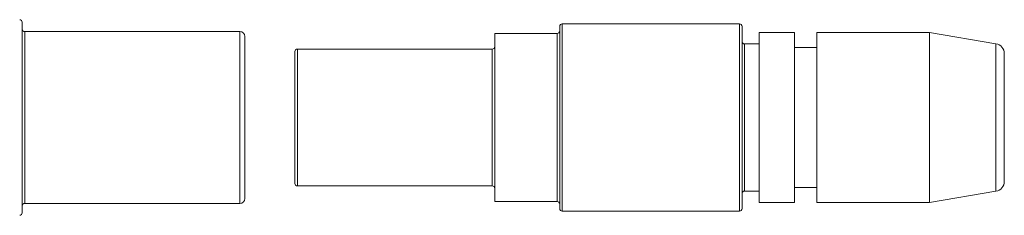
# Model space of a CAD drawing. Header units: inches. Extents: x 1.3 to 19.7, y 2.7 to 15.7.
# Tile 17 of 27: x 11.7 to 13.7, y 3.8 to 4.2. Entities that reach past the tile are written whole.
import ezdxf

# ---------------------------------------------------------------- set-up
doc = ezdxf.new("R2010")
doc.units = ezdxf.units.IN
doc.header["$MEASUREMENT"] = 0

msp = doc.modelspace()

# ---------------------------------------------------------------- linework, layer by layer
at = {"color": 7, "linetype": 'Continuous', "lineweight": 15}
for p, q in [((11.6939, 4.1826), (11.6939, 3.8006)), ((13.1299, 4.1791), (12.7749, 4.1791)), ((12.7749, 4.1791), (12.7749, 4.0122)), ((13.1299, 3.8041), (13.1299, 4.1791)), ((12.1299, 4.1637), (11.6989, 4.1637)), ((11.6989, 4.1637), (11.6989, 3.8195)), ((12.1299, 3.8195), (12.1299, 4.1637)), ((12.7649, 4.1601), (12.6399, 4.1601)), ((12.6399, 4.1601), (12.6399, 4.0101)), ((12.7649, 4.0101), (12.7649, 4.1601)), ((12.7699, 4.0116), (12.7699, 4.1741)), ((13.1349, 4.1741), (13.1349, 3.8091)), ((13.2399, 4.1616), (13.1689, 4.1616)), ((13.1689, 4.1616), (13.1689, 4.0102)), ((13.2399, 4.1616), (13.2399, 4.0102)), ((13.5099, 4.1616), (13.2849, 4.1616)), ((13.2849, 4.1616), (13.2849, 4.0102)), ((13.6432, 4.1394), (13.5099, 4.1616)), ((13.5099, 4.1616), (13.5099, 4.0102)), ((12.1399, 4.1537), (12.1399, 3.8295)), ((13.6432, 4.0078), (13.6432, 4.1394)), ((12.2399, 4.0061), (12.2399, 4.1236)), ((12.6349, 4.1286), (12.2449, 4.1286)), ((12.2449, 4.1286), (12.2449, 4.0066)), ((12.6349, 4.0066), (12.6349, 4.1286)), ((13.1689, 4.1391), (13.1399, 4.1391)), ((13.1399, 4.1391), (13.1399, 3.8441)), ((13.2849, 4.1316), (13.2399, 4.1316)), ((13.6599, 4.1197), (13.6599, 3.8635)), ((12.2399, 3.8596), (12.2399, 4.0061)), ((12.2449, 4.0066), (12.2449, 3.8546)), ((12.6349, 3.8546), (12.6349, 4.0066)), ((12.6399, 4.0101), (12.6399, 3.8231)), ((12.7649, 3.8231), (12.7649, 4.0101)), ((12.7699, 3.8091), (12.7699, 4.0116)), ((12.7749, 4.0122), (12.7749, 3.8041)), ((13.1689, 4.0102), (13.1689, 3.8216)), ((13.2399, 4.0102), (13.2399, 3.8216)), ((13.2849, 4.0102), (13.2849, 3.8216)), ((13.5099, 4.0102), (13.5099, 3.8216)), ((13.6432, 3.8438), (13.6432, 4.0078)), ((12.2449, 3.8546), (12.6349, 3.8546)), ((13.1399, 3.8441), (13.1689, 3.8441)), ((13.2399, 3.8516), (13.2849, 3.8516)), ((13.5099, 3.8216), (13.6432, 3.8438)), ((11.6989, 3.8195), (12.1299, 3.8195)), ((12.6399, 3.8231), (12.7649, 3.8231)), ((12.7749, 3.8041), (13.1299, 3.8041)), ((13.1689, 3.8216), (13.2399, 3.8216)), ((13.2849, 3.8216), (13.5099, 3.8216))]:
    msp.add_line(p, q, dxfattribs=at)
for centre, radius, start, end in [((11.6889, 4.1826), 0.005, 0, 90), ((12.7749, 4.1741), 0.005, 90, 180), ((13.1299, 4.1741), 0.005, 0, 90), ((11.6989, 4.1687), 0.005, 180, 270), ((12.1299, 4.1537), 0.01, 0, 90), ((12.7649, 4.1651), 0.005, 270, 0), ((13.1399, 4.1441), 0.005, 180, 270), ((13.6399, 4.1197), 0.02, 0, 80.5377), ((12.2449, 4.1236), 0.005, 90, 180), ((12.6349, 4.1336), 0.005, 270, 0), ((13.6399, 3.8635), 0.02, 279.4623, 0), ((12.2449, 3.8596), 0.005, 180, 270), ((12.6349, 3.8496), 0.005, 0, 90), ((13.1399, 3.8391), 0.005, 90, 180), ((12.1299, 3.8295), 0.01, 270, 0), ((11.6989, 3.8145), 0.005, 90, 180), ((12.7649, 3.8181), 0.005, 0, 90), ((12.7749, 3.8091), 0.005, 180, 270), ((13.1299, 3.8091), 0.005, 270, 0), ((11.6889, 3.8006), 0.005, 270, 0)]:
    msp.add_arc(centre, radius, start, end, dxfattribs=at)

doc.saveas('drawing.dxf')
